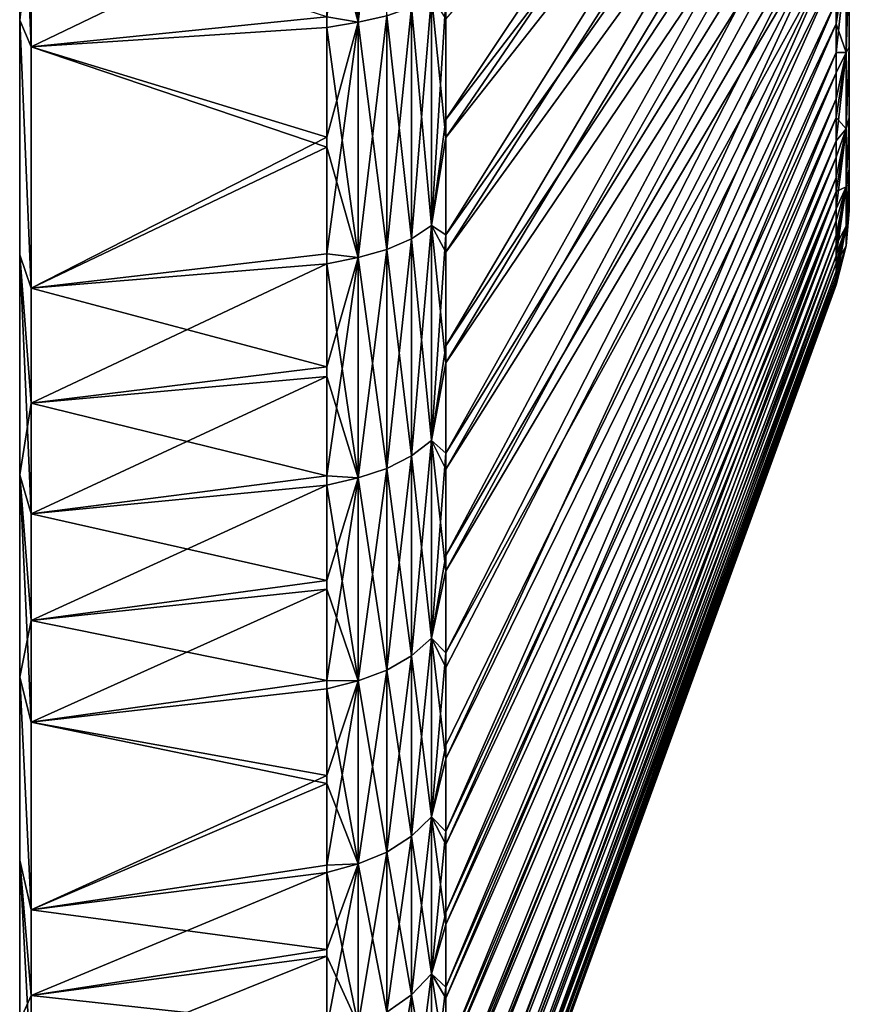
# Model space of a CAD drawing. Header units: metres. Extents: x -82 to 67, y -109 to 109.
# Tile 2 of 216: x -82 to -71, y -102 to -90. Entities that reach past the tile are written whole.
import ezdxf

# ---------------------------------------------------------------- set-up
doc = ezdxf.new("R2010")
doc.units = ezdxf.units.M
doc.layers.add('solid_21_382_010_XXX', color=7, linetype='CONTINUOUS')

msp = doc.modelspace()

# ---------------------------------------------------------------- linework, layer by layer
at = {"layer": 'solid_21_382_010_XXX'}
for points in [[(-76.52507, -91.069199, -12.256761), (-71.488861, -84.505035, -24.437643), (-71.488861, -83.519707, -23.941204)], [(-76.52507, -89.535942, -11.479623), (-76.52507, -91.069199, -12.256761), (-71.488861, -83.519707, -23.941204)], [(-76.52507, -91.302528, -65.815277), (-71.488861, -83.945862, -54.054081), (-71.488861, -84.916664, -53.530006)], [(-76.52507, -91.302528, -65.815277), (-76.52507, -89.776657, -66.605476), (-71.488861, -83.945862, -54.054081)], [(-76.52507, -92.555824, -13.118633), (-71.488861, -85.455605, -24.998137), (-71.488861, -84.505035, -24.437643)], [(-76.52507, -91.069199, -12.256761), (-76.52507, -92.555824, -13.118633), (-71.488861, -84.505035, -24.437643)], [(-76.52507, -92.781685, -64.94043), (-71.488861, -84.916664, -53.530006), (-71.488861, -85.850784, -52.942982)], [(-76.52507, -92.781685, -64.94043), (-76.52507, -91.302528, -65.815277), (-71.488861, -84.916664, -53.530006)], [(-76.52507, -93.991577, -14.062715), (-71.488861, -86.366867, -25.620003), (-71.488861, -85.455605, -24.998137)], [(-76.52507, -92.555824, -13.118633), (-76.52507, -93.991577, -14.062715), (-71.488861, -85.455605, -24.998137)], [(-76.52507, -94.209267, -63.983784), (-71.488861, -85.850784, -52.942982), (-71.488861, -86.744179, -52.295536)], [(-76.52507, -94.209267, -63.983784), (-76.52507, -92.781685, -64.94043), (-71.488861, -85.850784, -52.942982)], [(-76.52507, -95.372101, -15.086157), (-71.488861, -87.235115, -26.30068), (-71.488861, -86.366867, -25.620003)], [(-76.52507, -93.991577, -14.062715), (-76.52507, -95.372101, -15.086157), (-71.488861, -86.366867, -25.620003)], [(-82.019997, -86.605652, -9.107427), (-82.019997, -89.789314, -10.375921), (-81.870003, -88.515121, -8.902534)], [(-82.019997, -86.605652, -9.107427), (-82.019997, -86.605675, -69.092567), (-82.019997, -89.789345, -67.824059)], [(-82.019997, -86.605652, -9.107427), (-82.019997, -89.789345, -67.824059), (-82.019997, -89.789314, -10.375921)], [(-82.019997, -86.605675, -69.092567), (-81.870003, -88.515121, -69.297462), (-81.870003, -90.133118, -68.602341)], [(-82.019997, -89.789345, -67.824059), (-82.019997, -86.605675, -69.092567), (-81.870003, -90.133118, -68.602341)], [(-77.655159, -89.815666, -10.318582), (-77.285561, -89.733116, -10.497013), (-77.285561, -86.563026, -9.233935)], [(-77.655159, -86.625801, -9.047625), (-77.655159, -89.815666, -10.318582), (-77.285561, -86.563026, -9.233935)], [(-78.057159, -89.747414, -10.16027), (-77.655159, -89.815666, -10.318582), (-77.655159, -86.625801, -9.047625)], [(-78.057159, -86.676704, -69.256866), (-77.655159, -86.626015, -69.152306), (-77.655159, -89.815872, -67.881325)], [(-78.057159, -88.29686, -68.660721), (-78.057159, -86.676704, -69.256866), (-77.655159, -89.815872, -67.881325)], [(-77.655159, -89.815872, -67.881325), (-77.655159, -86.626015, -69.152306), (-77.285561, -89.733322, -67.702896)], [(-76.52507, -95.580757, -62.948387), (-71.488861, -86.744179, -52.295536), (-71.488861, -87.592857, -51.590553)], [(-76.52507, -95.580757, -62.948387), (-76.52507, -94.209267, -63.983784), (-71.488861, -86.744179, -52.295536)], [(-76.52507, -96.692856, -16.185602), (-71.488861, -88.056595, -27.037228), (-71.488861, -87.235115, -26.30068)], [(-76.52507, -95.372101, -15.086157), (-76.52507, -96.692856, -16.185602), (-71.488861, -87.235115, -26.30068)], [(-76.52507, -96.891861, -61.837479), (-71.488861, -87.592857, -51.590553), (-71.488861, -88.393143, -50.831089)], [(-76.52507, -96.891861, -61.837479), (-76.52507, -95.580757, -62.948387), (-71.488861, -87.592857, -51.590553)], [(-76.52507, -97.949654, -17.357565), (-71.488861, -88.827637, -27.826372), (-71.488861, -88.056595, -27.037228)], [(-76.52507, -96.692856, -16.185602), (-76.52507, -97.949654, -17.357565), (-71.488861, -88.056595, -27.037228)], [(-81.870003, -90.133118, -68.602341), (-78.057159, -88.29686, -68.660721), (-78.057159, -89.882278, -67.977615)], [(-81.870003, -90.133118, -68.602341), (-81.870003, -88.515121, -69.297462), (-78.057159, -88.29686, -68.660721)], [(-78.057159, -89.882278, -67.977615), (-78.057159, -88.29686, -68.660721), (-77.655159, -89.815872, -67.881325)], [(-82.019997, -89.789314, -10.375921), (-81.870003, -90.133118, -9.597659), (-81.870003, -88.515121, -8.902534)], [(-81.870003, -88.515121, -8.902534), (-81.870003, -90.133118, -9.597659), (-78.057159, -89.747414, -10.16027)], [(-76.52507, -99.316452, -59.403461), (-71.488861, -88.393143, -50.831089), (-71.488861, -89.141563, -50.020451)], [(-76.52507, -98.138412, -60.654587), (-76.52507, -96.891861, -61.837479), (-71.488861, -88.393143, -50.831089)], [(-76.52507, -99.316452, -59.403461), (-76.52507, -98.138412, -60.654587), (-71.488861, -88.393143, -50.831089)], [(-76.52507, -100.255798, -19.904087), (-71.488861, -89.544907, -28.664686), (-71.488861, -88.827637, -27.826372)], [(-76.52507, -99.138557, -18.598373), (-76.52507, -100.255798, -19.904087), (-71.488861, -88.827637, -27.826372)], [(-76.52507, -97.949654, -17.357565), (-76.52507, -99.138557, -18.598373), (-71.488861, -88.827637, -27.826372)], [(-71.488861, -90.205276, -29.548527), (-71.362518, -90.206558, -30.40151), (-71.362518, -89.00827, -28.752216)], [(-71.488861, -89.544907, -28.664686), (-71.488861, -90.205276, -29.548527), (-71.362518, -89.00827, -28.752216)], [(-71.488861, -89.834839, -49.162178), (-71.362518, -89.008347, -49.447697), (-71.362518, -90.206619, -47.798393)], [(-71.488861, -89.834839, -49.162178), (-71.488861, -89.141563, -50.020451), (-71.362518, -89.008347, -49.447697)], [(-71.362518, -90.206619, -47.798393), (-71.32, -88.991234, -48.68935), (-71.32, -90.136307, -46.976406)], [(-71.362518, -90.206619, -47.798393), (-71.362518, -89.008347, -49.447697), (-71.32, -88.991234, -48.68935)], [(-71.362518, -90.206558, -30.40151), (-71.32, -90.137154, -31.225056), (-71.32, -88.992264, -29.511992)], [(-71.362518, -89.00827, -28.752216), (-71.362518, -90.206558, -30.40151), (-71.32, -88.992264, -29.511992)], [(-71.32, -90.136307, -46.976406), (-71.32, -88.991234, -48.68935), (-71.32, -89.5, -39.100002)], [(-71.32, -88.992264, -29.511992), (-71.32, -90.137154, -31.225056), (-71.32, -89.367676, -37.249889)], [(-76.52507, -100.422264, -58.088058), (-71.488861, -89.141563, -50.020451), (-71.488861, -89.834839, -49.162178)], [(-76.52507, -100.422264, -58.088058), (-76.52507, -99.316452, -59.403461), (-71.488861, -89.141563, -50.020451)], [(-71.32, -90.137154, -31.225056), (-71.32, -89.5, -39.100002), (-71.32, -89.367676, -37.249889)], [(-76.964989, -92.609261, -12.326127), (-76.707481, -92.439095, -12.60895), (-76.707481, -89.481476, -11.040926)], [(-76.964989, -89.620071, -10.741363), (-76.964989, -92.609261, -12.326127), (-76.707481, -89.481476, -11.040926)], [(-76.964989, -89.62027, -67.458542), (-76.707481, -89.481674, -67.158981), (-76.707481, -92.439278, -65.590935)], [(-76.707481, -89.481476, -11.040926), (-76.707481, -92.439095, -12.60895), (-76.52507, -89.535942, -11.479623)], [(-76.707481, -89.481674, -67.158981), (-76.52507, -89.776657, -66.605476), (-76.52507, -91.302528, -65.815277)], [(-76.707481, -92.439278, -65.590935), (-76.707481, -89.481674, -67.158981), (-76.52507, -91.302528, -65.815277)], [(-71.32, -90.137154, -31.225056), (-71.32, -90.136307, -46.976406), (-71.32, -89.5, -39.100002)], [(-77.285561, -92.748062, -12.095432), (-76.964989, -92.609261, -12.326127), (-76.964989, -89.620071, -10.741363)], [(-77.285561, -89.733116, -10.497013), (-77.285561, -92.748062, -12.095432), (-76.964989, -89.620071, -10.741363)], [(-77.285561, -89.733322, -67.702896), (-76.964989, -89.62027, -67.458542), (-76.964989, -92.609451, -65.873756)], [(-76.964989, -92.609451, -65.873756), (-76.964989, -89.62027, -67.458542), (-76.707481, -92.439278, -65.590935)], [(-76.707481, -92.439095, -12.60895), (-76.52507, -91.069199, -12.256761), (-76.52507, -89.535942, -11.479623)], [(-76.52507, -101.297829, -21.270567), (-71.488861, -90.205276, -29.548527), (-71.488861, -89.544907, -28.664686)], [(-76.52507, -100.255798, -19.904087), (-76.52507, -101.297829, -21.270567), (-71.488861, -89.544907, -28.664686)], [(-81.870003, -90.133118, -9.597659), (-78.057159, -91.297058, -10.921122), (-78.057159, -89.747414, -10.16027)], [(-78.057159, -89.747414, -10.16027), (-78.057159, -91.297058, -10.921122), (-77.655159, -89.815666, -10.318582)], [(-77.655159, -92.849426, -11.926972), (-77.285561, -92.748062, -12.095432), (-77.285561, -89.733116, -10.497013)], [(-77.655159, -89.815666, -10.318582), (-77.655159, -92.849426, -11.926972), (-77.285561, -89.733116, -10.497013)], [(-77.655159, -89.815872, -67.881325), (-77.285561, -89.733322, -67.702896), (-77.285561, -92.748253, -66.104454)], [(-77.285561, -92.748253, -66.104454), (-77.285561, -89.733322, -67.702896), (-76.964989, -92.609451, -65.873756)], [(-82.019997, -89.789314, -10.375921), (-81.870003, -93.243988, -11.245216), (-81.870003, -90.133118, -9.597659)], [(-82.019997, -89.789314, -10.375921), (-82.019997, -92.816933, -11.981068), (-81.870003, -93.243988, -11.245216)], [(-82.019997, -89.789314, -10.375921), (-82.019997, -89.789345, -67.824059), (-82.019997, -92.816971, -66.21891)], [(-82.019997, -89.789314, -10.375921), (-82.019997, -92.816971, -66.21891), (-82.019997, -92.816933, -11.981068)], [(-82.019997, -89.789345, -67.824059), (-81.870003, -90.133118, -68.602341), (-81.870003, -93.243988, -66.954781)], [(-82.019997, -92.816971, -66.21891), (-82.019997, -89.789345, -67.824059), (-81.870003, -93.243988, -66.954781)], [(-81.870003, -90.133118, -68.602341), (-78.057159, -89.882278, -67.977615), (-78.057159, -91.428329, -67.209557)], [(-78.057159, -92.803139, -11.764864), (-77.655159, -92.849426, -11.926972), (-77.655159, -89.815666, -10.318582)], [(-78.057159, -91.297058, -10.921122), (-78.057159, -92.803139, -11.764864), (-77.655159, -89.815666, -10.318582)], [(-78.057159, -89.882278, -67.977615), (-77.655159, -89.815872, -67.881325), (-77.655159, -92.849617, -66.272911)], [(-78.057159, -91.428329, -67.209557), (-78.057159, -89.882278, -67.977615), (-77.655159, -92.849617, -66.272911)], [(-77.655159, -92.849617, -66.272911), (-77.655159, -89.815872, -67.881325), (-77.285561, -92.748253, -66.104454)], [(-76.52507, -101.452339, -56.712543), (-71.488861, -89.834839, -49.162178), (-71.488861, -90.469948, -48.260017)], [(-76.52507, -101.452339, -56.712543), (-76.52507, -100.422264, -58.088058), (-71.488861, -89.834839, -49.162178)], [(-71.488861, -90.469948, -48.260017), (-71.488861, -89.834839, -49.162178), (-71.362518, -90.206619, -47.798393)], [(-81.870003, -93.243988, -66.954781), (-81.870003, -90.133118, -68.602341), (-78.057159, -91.428329, -67.209557)], [(-81.870003, -90.133118, -9.597659), (-81.870003, -93.243988, -11.245216), (-78.057159, -91.297058, -10.921122)], [(-71.362518, -91.188736, -46.011913), (-71.32, -90.136307, -46.976406), (-71.32, -91.047928, -45.128639)], [(-71.362518, -91.188736, -46.011913), (-71.362518, -90.206619, -47.798393), (-71.32, -90.136307, -46.976406)], [(-71.362518, -91.188683, -32.187984), (-71.32, -91.048569, -33.072922), (-71.32, -90.137154, -31.225056)], [(-71.362518, -90.206558, -30.40151), (-71.362518, -91.188683, -32.187984), (-71.32, -90.137154, -31.225056)], [(-71.32, -90.137154, -31.225056), (-71.32, -91.047928, -45.128639), (-71.32, -90.136307, -46.976406)], [(-71.32, -90.137154, -31.225056), (-71.32, -91.048569, -33.072922), (-71.32, -91.047928, -45.128639)], [(-76.52507, -102.261353, -22.693493), (-71.488861, -90.80587, -30.474028), (-71.488861, -90.205276, -29.548527)], [(-76.52507, -101.297829, -21.270567), (-76.52507, -102.261353, -22.693493), (-71.488861, -90.205276, -29.548527)], [(-71.488861, -90.205276, -29.548527), (-71.488861, -90.80587, -30.474028), (-71.362518, -90.206558, -30.40151)], [(-71.488861, -91.344063, -31.437155), (-71.362518, -91.188683, -32.187984), (-71.362518, -90.206558, -30.40151)], [(-71.488861, -90.80587, -30.474028), (-71.488861, -91.344063, -31.437155), (-71.362518, -90.206558, -30.40151)], [(-71.488861, -91.044121, -47.317902), (-71.362518, -90.206619, -47.798393), (-71.362518, -91.188736, -46.011913)], [(-71.488861, -91.044121, -47.317902), (-71.488861, -90.469948, -48.260017), (-71.362518, -90.206619, -47.798393)], [(-76.52507, -102.403427, -55.281273), (-71.488861, -90.469948, -48.260017), (-71.488861, -91.044121, -47.317902)], [(-76.52507, -102.403427, -55.281273), (-76.52507, -101.452339, -56.712543), (-71.488861, -90.469948, -48.260017)], [(-76.52507, -103.143326, -24.168358), (-71.488861, -91.344063, -31.437155), (-71.488861, -90.80587, -30.474028)], [(-76.52507, -102.261353, -22.693493), (-76.52507, -103.143326, -24.168358), (-71.488861, -90.80587, -30.474028)], [(-76.52507, -103.272507, -53.798775), (-71.488861, -91.044121, -47.317902), (-71.488861, -91.554855, -46.339935)], [(-76.52507, -103.272507, -53.798775), (-76.52507, -102.403427, -55.281273), (-71.488861, -91.044121, -47.317902)], [(-71.488861, -91.554855, -46.339935), (-71.488861, -91.044121, -47.317902), (-71.362518, -91.188736, -46.011913)], [(-71.362518, -91.939201, -44.116428), (-71.32, -91.047928, -45.128639), (-71.32, -91.710495, -43.17767)], [(-71.362518, -91.939201, -44.116428), (-71.362518, -91.188736, -46.011913), (-71.32, -91.047928, -45.128639)], [(-71.362518, -91.939163, -34.083462), (-71.32, -91.710938, -35.023964), (-71.32, -91.048569, -33.072922)], [(-71.362518, -91.188683, -32.187984), (-71.362518, -91.939163, -34.083462), (-71.32, -91.048569, -33.072922)], [(-71.32, -91.048569, -33.072922), (-71.32, -91.710495, -43.17767), (-71.32, -91.047928, -45.128639)], [(-71.32, -91.048569, -33.072922), (-71.32, -91.710938, -35.023964), (-71.32, -91.710495, -43.17767)], [(-76.707481, -92.439095, -12.60895), (-76.52507, -92.555824, -13.118633), (-76.52507, -91.069199, -12.256761)], [(-81.870003, -93.243988, -11.245216), (-78.057159, -92.803139, -11.764864), (-78.057159, -91.297058, -10.921122)], [(-76.707481, -92.439278, -65.590935), (-76.52507, -91.302528, -65.815277), (-76.52507, -92.781685, -64.94043)], [(-71.488861, -92.224129, -33.459335), (-71.362518, -91.939163, -34.083462), (-71.362518, -91.188683, -32.187984)], [(-71.488861, -91.817505, -32.433704), (-71.488861, -92.224129, -33.459335), (-71.362518, -91.188683, -32.187984)], [(-71.488861, -91.344063, -31.437155), (-71.488861, -91.817505, -32.433704), (-71.362518, -91.188683, -32.187984)], [(-71.488861, -91.999924, -45.330395), (-71.362518, -91.188736, -46.011913), (-71.362518, -91.939201, -44.116428)], [(-71.488861, -91.999924, -45.330395), (-71.488861, -91.554855, -46.339935), (-71.362518, -91.188736, -46.011913)], [(-81.870003, -93.243988, -66.954781), (-78.057159, -91.428329, -67.209557), (-78.057159, -92.930473, -66.358788)], [(-78.057159, -92.930473, -66.358788), (-78.057159, -91.428329, -67.209557), (-77.655159, -92.849617, -66.272911)], [(-76.52507, -103.940956, -25.690493), (-71.488861, -91.817505, -32.433704), (-71.488861, -91.344063, -31.437155)], [(-76.52507, -103.143326, -24.168358), (-76.52507, -103.940956, -25.690493), (-71.488861, -91.344063, -31.437155)], [(-76.52507, -104.056831, -52.269741), (-71.488861, -91.554855, -46.339935), (-71.488861, -91.999924, -45.330395)], [(-76.52507, -104.056831, -52.269741), (-76.52507, -103.272507, -53.798775), (-71.488861, -91.554855, -46.339935)], [(-76.52507, -104.651711, -27.255077), (-71.488861, -92.224129, -33.459335), (-71.488861, -91.817505, -32.433704)], [(-76.52507, -103.940956, -25.690493), (-76.52507, -104.651711, -27.255077), (-71.488861, -91.817505, -32.433704)], [(-71.362518, -92.446182, -42.14183), (-71.32, -91.710495, -43.17767), (-71.32, -92.112686, -41.156879)], [(-71.362518, -92.446182, -42.14183), (-71.362518, -91.939201, -44.116428), (-71.32, -91.710495, -43.17767)], [(-71.362518, -92.446159, -36.058056), (-71.32, -92.112907, -37.0448), (-71.32, -91.710938, -35.023964)], [(-71.362518, -91.939163, -34.083462), (-71.362518, -92.446159, -36.058056), (-71.32, -91.710938, -35.023964)], [(-71.32, -91.710938, -35.023964), (-71.32, -92.112686, -41.156879), (-71.32, -91.710495, -43.17767)], [(-71.32, -91.710938, -35.023964), (-71.32, -92.112907, -37.0448), (-71.32, -92.112686, -41.156879)], [(-71.488861, -92.830147, -35.579823), (-71.362518, -92.446159, -36.058056), (-71.362518, -91.939163, -34.083462)], [(-71.488861, -92.562172, -34.509567), (-71.488861, -92.830147, -35.579823), (-71.362518, -91.939163, -34.083462)], [(-71.488861, -92.224129, -33.459335), (-71.488861, -92.562172, -34.509567), (-71.362518, -91.939163, -34.083462)], [(-71.488861, -92.685577, -43.234299), (-71.362518, -91.939201, -44.116428), (-71.362518, -92.446182, -42.14183)], [(-71.488861, -92.377373, -44.293674), (-71.488861, -91.999924, -45.330395), (-71.362518, -91.939201, -44.116428)], [(-71.488861, -92.685577, -43.234299), (-71.488861, -92.377373, -44.293674), (-71.362518, -91.939201, -44.116428)], [(-76.52507, -105.361557, -49.091576), (-71.488861, -91.999924, -45.330395), (-71.488861, -92.377373, -44.293674)], [(-76.52507, -104.753914, -50.699017), (-76.52507, -104.056831, -52.269741), (-71.488861, -91.999924, -45.330395)], [(-76.52507, -105.361557, -49.091576), (-76.52507, -104.753914, -50.699017), (-71.488861, -91.999924, -45.330395)], [(-71.362518, -92.701683, -40.119263), (-71.32, -92.112686, -41.156879), (-71.32, -92.247589, -39.100845)], [(-71.362518, -92.701683, -40.119263), (-71.362518, -92.446182, -42.14183), (-71.32, -92.112686, -41.156879)], [(-71.362518, -92.701675, -38.08062), (-71.32, -92.247589, -39.100845), (-71.32, -92.112907, -37.0448)], [(-71.362518, -92.446159, -36.058056), (-71.362518, -92.701675, -38.08062), (-71.32, -92.112907, -37.0448)], [(-71.32, -92.112907, -37.0448), (-71.32, -92.247589, -39.100845), (-71.32, -92.112686, -41.156879)], [(-76.52507, -105.803886, -30.491673), (-71.488861, -92.562172, -34.509567), (-71.488861, -92.224129, -33.459335)], [(-76.52507, -105.273346, -28.857162), (-76.52507, -105.803886, -30.491673), (-71.488861, -92.224129, -33.459335)], [(-76.52507, -104.651711, -27.255077), (-76.52507, -105.273346, -28.857162), (-71.488861, -92.224129, -33.459335)], [(-71.362518, -92.701675, -38.08062), (-71.362518, -92.701683, -40.119263), (-71.32, -92.247589, -39.100845)], [(-76.964989, -95.409584, -14.22479), (-76.707481, -95.209839, -14.487556), (-76.707481, -92.439095, -12.60895)], [(-76.964989, -92.609261, -12.326127), (-76.964989, -95.409584, -14.22479), (-76.707481, -92.439095, -12.60895)], [(-76.964989, -92.609451, -65.873756), (-76.707481, -92.439278, -65.590935), (-76.707481, -95.210014, -63.712311)], [(-76.707481, -92.439095, -12.60895), (-76.707481, -95.209839, -14.487556), (-76.52507, -92.555824, -13.118633)], [(-76.707481, -92.439278, -65.590935), (-76.52507, -92.781685, -64.94043), (-76.52507, -94.209267, -63.983784)], [(-76.707481, -95.210014, -63.712311), (-76.707481, -92.439278, -65.590935), (-76.52507, -94.209267, -63.983784)], [(-76.52507, -105.877831, -47.452499), (-71.488861, -92.377373, -44.293674), (-71.488861, -92.685577, -43.234299)], [(-76.52507, -105.877831, -47.452499), (-76.52507, -105.361557, -49.091576), (-71.488861, -92.377373, -44.293674)], [(-71.488861, -93.15155, -37.761665), (-71.362518, -92.701675, -38.08062), (-71.362518, -92.446159, -36.058056)], [(-71.488861, -93.026894, -36.665436), (-71.488861, -93.15155, -37.761665), (-71.362518, -92.446159, -36.058056)], [(-71.488861, -92.830147, -35.579823), (-71.488861, -93.026894, -36.665436), (-71.362518, -92.446159, -36.058056)], [(-71.488861, -92.92318, -42.156891), (-71.362518, -92.446182, -42.14183), (-71.362518, -92.701683, -40.119263)], [(-71.488861, -92.92318, -42.156891), (-71.488861, -92.685577, -43.234299), (-71.362518, -92.446182, -42.14183)], [(-76.707481, -95.209839, -14.487556), (-76.52507, -93.991577, -14.062715), (-76.52507, -92.555824, -13.118633)], [(-76.52507, -106.241661, -32.153435), (-71.488861, -92.830147, -35.579823), (-71.488861, -92.562172, -34.509567)], [(-76.52507, -105.803886, -30.491673), (-76.52507, -106.241661, -32.153435), (-71.488861, -92.562172, -34.509567)], [(-77.285561, -95.572517, -14.010454), (-76.964989, -95.409584, -14.22479), (-76.964989, -92.609261, -12.326127)], [(-77.285561, -92.748062, -12.095432), (-77.285561, -95.572517, -14.010454), (-76.964989, -92.609261, -12.326127)], [(-77.285561, -92.748253, -66.104454), (-76.964989, -92.609451, -65.873756), (-76.964989, -95.40976, -63.975075)], [(-76.964989, -95.40976, -63.975075), (-76.964989, -92.609451, -65.873756), (-76.707481, -95.210014, -63.712311)], [(-76.52507, -106.301094, -45.786983), (-71.488861, -92.685577, -43.234299), (-71.488861, -92.92318, -42.156891)], [(-76.52507, -106.301094, -45.786983), (-76.52507, -105.877831, -47.452499), (-71.488861, -92.685577, -43.234299)], [(-71.488861, -93.182747, -39.966831), (-71.362518, -92.701683, -40.119263), (-71.362518, -92.701675, -38.08062)], [(-71.488861, -93.203575, -38.863735), (-71.488861, -93.182747, -39.966831), (-71.362518, -92.701675, -38.08062)], [(-71.488861, -93.15155, -37.761665), (-71.488861, -93.203575, -38.863735), (-71.362518, -92.701675, -38.08062)], [(-71.488861, -93.089142, -41.066151), (-71.488861, -92.92318, -42.156891), (-71.362518, -92.701683, -40.119263)], [(-71.488861, -93.182747, -39.966831), (-71.488861, -93.089142, -41.066151), (-71.362518, -92.701683, -40.119263)], [(-82.019997, -92.816933, -11.981068), (-81.870003, -94.72818, -12.193057), (-81.870003, -93.243988, -11.245216)], [(-82.019997, -92.816933, -11.981068), (-82.019997, -95.65332, -13.904188), (-81.870003, -94.72818, -12.193057)], [(-82.019997, -92.816933, -11.981068), (-82.019997, -92.816971, -66.21891), (-82.019997, -95.653374, -64.295776)], [(-82.019997, -92.816933, -11.981068), (-82.019997, -95.653374, -64.295776), (-82.019997, -95.65332, -13.904188)], [(-82.019997, -92.816971, -66.21891), (-81.870003, -93.243988, -66.954781), (-81.870003, -94.72818, -66.006943)], [(-82.019997, -92.816971, -66.21891), (-81.870003, -94.72818, -66.006943), (-81.870003, -96.15863, -64.980263)], [(-82.019997, -95.653374, -64.295776), (-82.019997, -92.816971, -66.21891), (-81.870003, -96.15863, -64.980263)], [(-81.870003, -93.243988, -11.245216), (-78.057159, -94.261261, -12.689026), (-78.057159, -92.803139, -11.764864)], [(-78.057159, -92.803139, -11.764864), (-78.057159, -94.261261, -12.689026), (-77.655159, -92.849426, -11.926972)], [(-77.655159, -95.691498, -13.853941), (-77.285561, -95.572517, -14.010454), (-77.285561, -92.748062, -12.095432)], [(-77.655159, -92.849426, -11.926972), (-77.655159, -95.691498, -13.853941), (-77.285561, -92.748062, -12.095432)], [(-77.655159, -92.849617, -66.272911), (-77.285561, -92.748253, -66.104454), (-77.285561, -95.572693, -64.189407)], [(-77.285561, -95.572693, -64.189407), (-77.285561, -92.748253, -66.104454), (-76.964989, -95.40976, -63.975075)], [(-76.52507, -106.585274, -33.837193), (-71.488861, -93.026894, -36.665436), (-71.488861, -92.830147, -35.579823)], [(-76.52507, -106.241661, -32.153435), (-76.52507, -106.585274, -33.837193), (-71.488861, -92.830147, -35.579823)], [(-81.870003, -94.72818, -66.006943), (-78.057159, -92.930473, -66.358788), (-78.057159, -94.38427, -65.427834)], [(-81.870003, -94.72818, -66.006943), (-81.870003, -93.243988, -66.954781), (-78.057159, -92.930473, -66.358788)], [(-78.057159, -95.667137, -13.690891), (-77.655159, -95.691498, -13.853941), (-77.655159, -92.849426, -11.926972)], [(-78.057159, -94.261261, -12.689026), (-78.057159, -95.667137, -13.690891), (-77.655159, -92.849426, -11.926972)], [(-78.057159, -92.930473, -66.358788), (-77.655159, -92.849617, -66.272911), (-77.655159, -95.691673, -64.345924)], [(-78.057159, -94.38427, -65.427834), (-78.057159, -92.930473, -66.358788), (-77.655159, -95.691673, -64.345924)], [(-77.655159, -95.691673, -64.345924), (-77.655159, -92.849617, -66.272911), (-77.285561, -95.572693, -64.189407)], [(-76.52507, -106.63002, -44.100296), (-71.488861, -92.92318, -42.156891), (-71.488861, -93.089142, -41.066151)], [(-76.52507, -106.63002, -44.100296), (-76.52507, -106.301094, -45.786983), (-71.488861, -92.92318, -42.156891)], [(-76.52507, -106.833649, -35.537605), (-71.488861, -93.15155, -37.761665), (-71.488861, -93.026894, -36.665436)], [(-76.52507, -106.585274, -33.837193), (-76.52507, -106.833649, -35.537605), (-71.488861, -93.026894, -36.665436)], [(-76.52507, -106.863556, -42.397781), (-71.488861, -93.089142, -41.066151), (-71.488861, -93.182747, -39.966831)], [(-76.52507, -106.863556, -42.397781), (-76.52507, -106.63002, -44.100296), (-71.488861, -93.089142, -41.066151)], [(-76.52507, -106.985992, -37.249298), (-71.488861, -93.203575, -38.863735), (-71.488861, -93.15155, -37.761665)], [(-76.52507, -106.833649, -35.537605), (-76.52507, -106.985992, -37.249298), (-71.488861, -93.15155, -37.761665)], [(-76.52507, -107.000969, -40.684826), (-71.488861, -93.182747, -39.966831), (-71.488861, -93.203575, -38.863735)], [(-76.52507, -107.000969, -40.684826), (-76.52507, -106.863556, -42.397781), (-71.488861, -93.182747, -39.966831)], [(-76.52507, -107.041824, -38.96685), (-76.52507, -107.000969, -40.684826), (-71.488861, -93.203575, -38.863735)], [(-76.52507, -106.985992, -37.249298), (-76.52507, -107.041824, -38.96685), (-71.488861, -93.203575, -38.863735)], [(-81.870003, -93.243988, -11.245216), (-81.870003, -94.72818, -12.193057), (-78.057159, -94.261261, -12.689026)], [(-76.707481, -95.209839, -14.487556), (-76.52507, -95.372101, -15.086157), (-76.52507, -93.991577, -14.062715)], [(-76.707481, -95.210014, -63.712311), (-76.52507, -94.209267, -63.983784), (-76.52507, -95.580757, -62.948387)], [(-81.870003, -94.72818, -12.193057), (-78.057159, -95.667137, -13.690891), (-78.057159, -94.261261, -12.689026)], [(-81.870003, -96.15863, -64.980263), (-78.057159, -94.38427, -65.427834), (-78.057159, -95.785454, -64.419426)], [(-81.870003, -96.15863, -64.980263), (-81.870003, -94.72818, -66.006943), (-78.057159, -94.38427, -65.427834)], [(-78.057159, -95.785454, -64.419426), (-78.057159, -94.38427, -65.427834), (-77.655159, -95.691673, -64.345924)], [(-82.019997, -95.65332, -13.904188), (-81.870003, -96.15863, -13.219734), (-81.870003, -94.72818, -12.193057)], [(-81.870003, -94.72818, -12.193057), (-81.870003, -96.15863, -13.219734), (-78.057159, -95.667137, -13.690891)], [(-76.964989, -97.988213, -16.415091), (-76.707481, -97.761223, -16.654718), (-76.707481, -95.209839, -14.487556)], [(-76.964989, -95.409584, -14.22479), (-76.964989, -97.988213, -16.415091), (-76.707481, -95.209839, -14.487556)], [(-76.964989, -95.40976, -63.975075), (-76.707481, -95.210014, -63.712311), (-76.707481, -97.761383, -61.545132)], [(-76.707481, -95.209839, -14.487556), (-76.707481, -97.761223, -16.654718), (-76.52507, -95.372101, -15.086157)], [(-76.707481, -95.210014, -63.712311), (-76.52507, -95.580757, -62.948387), (-76.52507, -96.891861, -61.837479)], [(-76.707481, -97.761383, -61.545132), (-76.707481, -95.210014, -63.712311), (-76.52507, -96.891861, -61.837479)], [(-76.707481, -97.761223, -16.654718), (-76.52507, -96.692856, -16.185602), (-76.52507, -95.372101, -15.086157)], [(-77.285561, -98.173363, -16.219627), (-76.964989, -97.988213, -16.415091), (-76.964989, -95.409584, -14.22479)], [(-77.285561, -95.572517, -14.010454), (-77.285561, -98.173363, -16.219627), (-76.964989, -95.409584, -14.22479)], [(-77.285561, -95.572693, -64.189407), (-76.964989, -95.40976, -63.975075), (-76.964989, -97.988373, -61.78476)], [(-76.964989, -97.988373, -61.78476), (-76.964989, -95.40976, -63.975075), (-76.707481, -97.761383, -61.545132)], [(-77.655159, -98.308571, -16.076895), (-77.285561, -98.173363, -16.219627), (-77.285561, -95.572517, -14.010454)], [(-77.655159, -95.691498, -13.853941), (-77.655159, -98.308571, -16.076895), (-77.285561, -95.572517, -14.010454)], [(-77.655159, -95.691673, -64.345924), (-77.285561, -95.572693, -64.189407), (-77.285561, -98.173531, -61.980221)], [(-77.285561, -98.173531, -61.980221), (-77.285561, -95.572693, -64.189407), (-76.964989, -97.988373, -61.78476)], [(-82.019997, -95.65332, -13.904188), (-81.870003, -97.531387, -14.322374), (-81.870003, -96.15863, -13.219734)], [(-82.019997, -95.65332, -13.904188), (-82.019997, -98.265167, -16.122704), (-81.870003, -97.531387, -14.322374)], [(-82.019997, -95.65332, -13.904188), (-82.019997, -95.653374, -64.295776), (-82.019997, -98.265198, -62.077271)], [(-82.019997, -95.65332, -13.904188), (-82.019997, -98.265198, -62.077271), (-82.019997, -98.265167, -16.122704)], [(-82.019997, -95.653374, -64.295776), (-81.870003, -96.15863, -64.980263), (-81.870003, -97.531387, -63.877625)], [(-82.019997, -95.653374, -64.295776), (-81.870003, -97.531387, -63.877625), (-81.870003, -98.842583, -62.702099)], [(-82.019997, -98.265198, -62.077271), (-82.019997, -95.653374, -64.295776), (-81.870003, -98.842583, -62.702099)], [(-81.870003, -96.15863, -13.219734), (-78.057159, -97.016624, -14.767508), (-78.057159, -95.667137, -13.690891)], [(-78.057159, -95.667137, -13.690891), (-78.057159, -97.016624, -14.767508), (-77.655159, -95.691498, -13.853941)], [(-78.057159, -98.305748, -15.915709), (-77.655159, -98.308571, -16.076895), (-77.655159, -95.691498, -13.853941)], [(-78.057159, -97.016624, -14.767508), (-78.057159, -98.305748, -15.915709), (-77.655159, -95.691498, -13.853941)], [(-78.057159, -95.785454, -64.419426), (-77.655159, -95.691673, -64.345924), (-77.655159, -98.308731, -62.122952)], [(-77.655159, -98.308731, -62.122952), (-77.655159, -95.691673, -64.345924), (-77.285561, -98.173531, -61.980221)], [(-81.870003, -97.531387, -63.877625), (-78.057159, -95.785454, -64.419426), (-78.057159, -97.129906, -63.336525)], [(-81.870003, -97.531387, -63.877625), (-81.870003, -96.15863, -64.980263), (-78.057159, -95.785454, -64.419426)], [(-78.057159, -97.129906, -63.336525), (-78.057159, -95.785454, -64.419426), (-77.655159, -98.308731, -62.122952)], [(-81.870003, -96.15863, -13.219734), (-81.870003, -97.531387, -14.322374), (-78.057159, -97.016624, -14.767508)], [(-76.707481, -97.761223, -16.654718), (-76.52507, -97.949654, -17.357565), (-76.52507, -96.692856, -16.185602)], [(-76.707481, -97.761383, -61.545132), (-76.52507, -96.891861, -61.837479), (-76.52507, -98.138412, -60.654587)], [(-81.870003, -97.531387, -14.322374), (-78.057159, -98.305748, -15.915709), (-78.057159, -97.016624, -14.767508)], [(-81.870003, -98.842583, -62.702099), (-78.057159, -97.129906, -63.336525), (-78.057159, -98.413658, -62.182323)], [(-81.870003, -98.842583, -62.702099), (-81.870003, -97.531387, -63.877625), (-78.057159, -97.129906, -63.336525)], [(-78.057159, -98.413658, -62.182323), (-78.057159, -97.129906, -63.336525), (-77.655159, -98.308731, -62.122952)], [(-82.019997, -98.265167, -16.122704), (-81.870003, -98.842583, -15.497901), (-81.870003, -97.531387, -14.322374)], [(-81.870003, -97.531387, -14.322374), (-81.870003, -98.842583, -15.497901), (-78.057159, -98.305748, -15.915709)], [(-76.964989, -100.314919, -18.871349), (-76.707481, -100.063347, -19.085032), (-76.707481, -97.761223, -16.654718)], [(-76.964989, -97.988213, -16.415091), (-76.964989, -100.314919, -18.871349), (-76.707481, -97.761223, -16.654718)], [(-76.964989, -97.988373, -61.78476), (-76.707481, -97.761383, -61.545132), (-76.707481, -100.063492, -59.114803)], [(-76.707481, -97.761223, -16.654718), (-76.707481, -100.063347, -19.085032), (-76.52507, -97.949654, -17.357565)], [(-76.707481, -97.761383, -61.545132), (-76.52507, -98.138412, -60.654587), (-76.52507, -99.316452, -59.403461)], [(-76.707481, -100.063492, -59.114803), (-76.707481, -97.761383, -61.545132), (-76.52507, -99.316452, -59.403461)], [(-77.285561, -100.520111, -18.69705), (-76.964989, -100.314919, -18.871349), (-76.964989, -97.988213, -16.415091)], [(-77.285561, -98.173363, -16.219627), (-77.285561, -100.520111, -18.69705), (-76.964989, -97.988213, -16.415091)], [(-77.285561, -98.173531, -61.980221), (-76.964989, -97.988373, -61.78476), (-76.964989, -100.315056, -59.328484)], [(-76.964989, -100.315056, -59.328484), (-76.964989, -97.988373, -61.78476), (-76.707481, -100.063492, -59.114803)], [(-76.707481, -100.063347, -19.085032), (-76.52507, -99.138557, -18.598373), (-76.52507, -97.949654, -17.357565)], [(-82.019997, -98.265167, -16.122704), (-81.870003, -101.264244, -18.052858), (-81.870003, -98.842583, -15.497901)], [(-82.019997, -98.265167, -16.122704), (-82.019997, -100.621872, -18.61064), (-81.870003, -101.264244, -18.052858)], [(-82.019997, -98.265167, -16.122704), (-82.019997, -98.265198, -62.077271), (-82.019997, -100.621887, -59.589336)], [(-82.019997, -98.265167, -16.122704), (-82.019997, -100.621887, -59.589336), (-82.019997, -100.621872, -18.61064)], [(-82.019997, -98.265198, -62.077271), (-81.870003, -98.842583, -62.702099), (-81.870003, -101.264244, -60.147141)], [(-82.019997, -100.621887, -59.589336), (-82.019997, -98.265198, -62.077271), (-81.870003, -101.264244, -60.147141)], [(-77.655159, -100.66996, -18.569773), (-77.285561, -100.520111, -18.69705), (-77.285561, -98.173363, -16.219627)], [(-77.655159, -98.308571, -16.076895), (-77.655159, -100.66996, -18.569773), (-77.285561, -98.173363, -16.219627)], [(-77.655159, -98.308731, -62.122952), (-77.285561, -98.173531, -61.980221), (-77.285561, -100.520256, -59.502781)], [(-77.285561, -100.520256, -59.502781), (-77.285561, -98.173531, -61.980221), (-76.964989, -100.315056, -59.328484)], [(-81.870003, -98.842583, -15.497901), (-78.057159, -99.530724, -17.132118), (-78.057159, -98.305748, -15.915709)], [(-81.870003, -98.842583, -62.702099), (-78.057159, -98.413658, -62.182323), (-78.057159, -99.632942, -60.960213)], [(-78.057159, -98.305748, -15.915709), (-78.057159, -99.530724, -17.132118), (-77.655159, -98.308571, -16.076895)], [(-78.057159, -100.687943, -18.413155), (-77.655159, -100.66996, -18.569773), (-77.655159, -98.308571, -16.076895)], [(-78.057159, -99.530724, -17.132118), (-78.057159, -100.687943, -18.413155), (-77.655159, -98.308571, -16.076895)], [(-78.057159, -98.413658, -62.182323), (-77.655159, -98.308731, -62.122952), (-77.655159, -100.670105, -59.630058)], [(-78.057159, -99.632942, -60.960213), (-78.057159, -98.413658, -62.182323), (-77.655159, -100.670105, -59.630058)], [(-77.655159, -100.670105, -59.630058), (-77.655159, -98.308731, -62.122952), (-77.285561, -100.520256, -59.502781)], [(-81.870003, -101.264244, -60.147141), (-81.870003, -98.842583, -62.702099), (-78.057159, -99.632942, -60.960213)], [(-81.870003, -98.842583, -15.497901), (-81.870003, -101.264244, -18.052858), (-78.057159, -99.530724, -17.132118)], [(-76.707481, -100.063347, -19.085032), (-76.52507, -100.255798, -19.904087), (-76.52507, -99.138557, -18.598373)], [(-76.707481, -100.063492, -59.114803), (-76.52507, -99.316452, -59.403461), (-76.52507, -100.422264, -58.088058)], [(-81.870003, -101.264244, -18.052858), (-78.057159, -100.687943, -18.413155), (-78.057159, -99.530724, -17.132118)], [(-81.870003, -101.264244, -60.147141), (-78.057159, -99.632942, -60.960213), (-78.057159, -100.784172, -59.67379)], [(-78.057159, -100.784172, -59.67379), (-78.057159, -99.632942, -60.960213), (-77.655159, -100.670105, -59.630058)], [(-76.964989, -102.362411, -21.56477), (-76.707481, -102.089218, -21.75), (-76.707481, -100.063347, -19.085032)], [(-76.964989, -100.314919, -18.871349), (-76.964989, -102.362411, -21.56477), (-76.707481, -100.063347, -19.085032)], [(-76.964989, -100.315056, -59.328484), (-76.707481, -100.063492, -59.114803), (-76.707481, -102.08934, -56.449818)], [(-76.707481, -100.063347, -19.085032), (-76.707481, -102.089218, -21.75), (-76.52507, -100.255798, -19.904087)], [(-76.707481, -100.063492, -59.114803), (-76.52507, -100.422264, -58.088058), (-76.52507, -101.452339, -56.712543)], [(-76.707481, -102.08934, -56.449818), (-76.707481, -100.063492, -59.114803), (-76.52507, -101.452339, -56.712543)], [(-77.285561, -102.585251, -21.413677), (-76.964989, -102.362411, -21.56477), (-76.964989, -100.314919, -18.871349)], [(-77.285561, -100.520111, -18.69705), (-77.285561, -102.585251, -21.413677), (-76.964989, -100.314919, -18.871349)], [(-77.285561, -100.520256, -59.502781), (-76.964989, -100.315056, -59.328484), (-76.964989, -102.362534, -56.635048)], [(-76.964989, -102.362534, -56.635048), (-76.964989, -100.315056, -59.328484), (-76.707481, -102.08934, -56.449818)], [(-76.707481, -102.089218, -21.75), (-76.52507, -101.297829, -21.270567), (-76.52507, -100.255798, -19.904087)], [(-77.655159, -102.747978, -21.303347), (-77.285561, -102.585251, -21.413677), (-77.285561, -100.520111, -18.69705)], [(-77.655159, -100.66996, -18.569773), (-77.655159, -102.747978, -21.303347), (-77.285561, -100.520111, -18.69705)], [(-77.655159, -100.670105, -59.630058), (-77.285561, -100.520256, -59.502781), (-77.285561, -102.585373, -56.786137)], [(-77.285561, -102.585373, -56.786137), (-77.285561, -100.520256, -59.502781), (-76.964989, -102.362534, -56.635048)], [(-82.019997, -100.621872, -18.61064), (-81.870003, -102.367912, -19.42511), (-81.870003, -101.264244, -18.052858)], [(-82.019997, -100.621872, -18.61064), (-82.019997, -102.695763, -21.338793), (-81.870003, -102.367912, -19.42511)], [(-82.019997, -100.621872, -18.61064), (-82.019997, -100.621887, -59.589336), (-82.019997, -102.695778, -56.861191)], [(-82.019997, -100.621872, -18.61064), (-82.019997, -102.695778, -56.861191), (-82.019997, -102.695763, -21.338793)], [(-82.019997, -100.621887, -59.589336), (-81.870003, -101.264244, -60.147141), (-81.870003, -102.367912, -58.774887)], [(-82.019997, -100.621887, -59.589336), (-81.870003, -102.367912, -58.774887), (-81.870003, -103.395622, -57.344883)], [(-82.019997, -102.695778, -56.861191), (-82.019997, -100.621887, -59.589336), (-81.870003, -103.395622, -57.344883)], [(-81.870003, -101.264244, -18.052858), (-78.057159, -101.774002, -19.755053), (-78.057159, -100.687943, -18.413155)], [(-78.057159, -102.785706, -21.153862), (-77.655159, -102.747978, -21.303347), (-77.655159, -100.66996, -18.569773)], [(-78.057159, -101.774002, -19.755053), (-78.057159, -102.785706, -21.153862), (-77.655159, -100.66996, -18.569773)], [(-78.057159, -100.687943, -18.413155), (-78.057159, -101.774002, -19.755053), (-77.655159, -100.66996, -18.569773)], [(-78.057159, -100.784172, -59.67379), (-77.655159, -100.670105, -59.630058), (-77.655159, -102.7481, -56.896469)], [(-77.655159, -102.7481, -56.896469), (-77.655159, -100.670105, -59.630058), (-77.285561, -102.585373, -56.786137)], [(-81.870003, -102.367912, -58.774887), (-78.057159, -100.784172, -59.67379), (-78.057159, -101.86396, -58.326843)], [(-81.870003, -102.367912, -58.774887), (-81.870003, -101.264244, -60.147141), (-78.057159, -100.784172, -59.67379)], [(-78.057159, -101.86396, -58.326843), (-78.057159, -100.784172, -59.67379), (-77.655159, -102.7481, -56.896469)], [(-81.870003, -101.264244, -18.052858), (-81.870003, -102.367912, -19.42511), (-78.057159, -101.774002, -19.755053)], [(-76.707481, -102.089218, -21.75), (-76.52507, -102.261353, -22.693493), (-76.52507, -101.297829, -21.270567)], [(-76.707481, -102.08934, -56.449818), (-76.52507, -101.452339, -56.712543), (-76.52507, -102.403427, -55.281273)], [(-81.870003, -102.367912, -19.42511), (-78.057159, -102.785706, -21.153862), (-78.057159, -101.774002, -19.755053)], [(-81.870003, -103.395622, -57.344883), (-78.057159, -101.86396, -58.326843), (-78.057159, -102.869133, -56.923328)], [(-81.870003, -103.395622, -57.344883), (-81.870003, -102.367912, -58.774887), (-78.057159, -101.86396, -58.326843)], [(-78.057159, -102.869133, -56.923328), (-78.057159, -101.86396, -58.326843), (-77.655159, -102.7481, -56.896469)], [(-76.964989, -104.106689, -24.463772), (-76.707481, -103.815071, -24.618382), (-76.707481, -102.089218, -21.75)], [(-76.964989, -102.362411, -21.56477), (-76.964989, -104.106689, -24.463772), (-76.707481, -102.089218, -21.75)], [(-76.964989, -102.362534, -56.635048), (-76.707481, -102.08934, -56.449818), (-76.707481, -103.81517, -53.581425)], [(-76.707481, -102.089218, -21.75), (-76.707481, -103.815071, -24.618382), (-76.52507, -102.261353, -22.693493)], [(-76.707481, -102.08934, -56.449818), (-76.52507, -102.403427, -55.281273), (-76.52507, -103.272507, -53.798775)], [(-76.707481, -103.81517, -53.581425), (-76.707481, -102.08934, -56.449818), (-76.52507, -103.272507, -53.798775)], [(-76.707481, -103.815071, -24.618382), (-76.52507, -103.143326, -24.168358), (-76.52507, -102.261353, -22.693493)], [(-82.019997, -102.695763, -21.338793), (-81.870003, -103.395615, -20.855118), (-81.870003, -102.367912, -19.42511)], [(-81.870003, -102.367912, -19.42511), (-81.870003, -103.395615, -20.855118), (-78.057159, -102.785706, -21.153862)], [(-77.285561, -104.344559, -24.33766), (-76.964989, -104.106689, -24.463772), (-76.964989, -102.362411, -21.56477)], [(-77.285561, -102.585251, -21.413677), (-77.285561, -104.344559, -24.33766), (-76.964989, -102.362411, -21.56477)], [(-77.285561, -102.585373, -56.786137), (-76.964989, -102.362534, -56.635048), (-76.964989, -104.106796, -53.736031)], [(-76.964989, -104.106796, -53.736031), (-76.964989, -102.362534, -56.635048), (-76.707481, -103.81517, -53.581425)]]:
    msp.add_3dface(points, dxfattribs=at)

doc.saveas('drawing.dxf')
